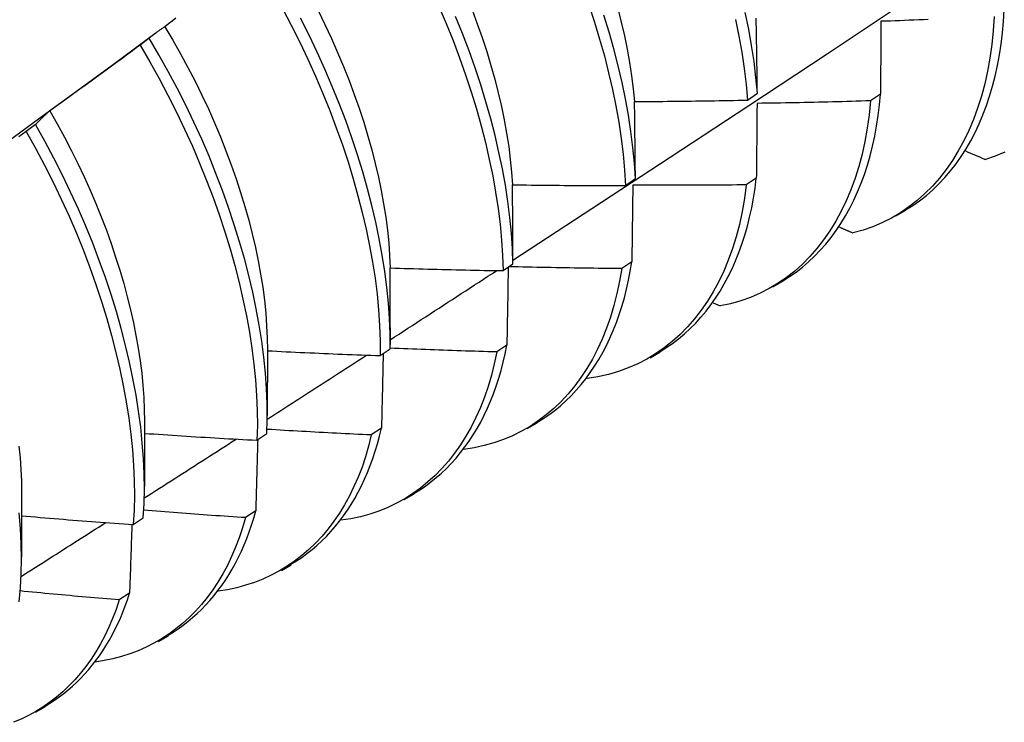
# Model space of a CAD drawing. Header units: inches. Extents: x 6 to 146, y 6 to 80.
# Tile 46 of 55: x 132.834 to 133.113, y 55 to 55.199. Entities that reach past the tile are written whole.
import ezdxf

# ---------------------------------------------------------------- set-up
doc = ezdxf.new("R2010")
doc.units = ezdxf.units.IN
doc.header["$MEASUREMENT"] = 0
doc.layers.add('Visible Edges(ANSI)', color=7, linetype='Continuous', lineweight=25)

msp = doc.modelspace()

# ---------------------------------------------------------------- linework, layer by layer
at = {"layer": 'Visible Edges(ANSI)'}
for p, q in [((132.86059, 55.18627), (132.87304, 55.19547)), ((132.87105, 55.19389), (132.86845, 55.19192)), ((133.04048, 55.17637), (133.04326, 55.17833)), ((133.07812, 55.17806), (133.07529, 55.17614)), ((132.83885, 55.1694), (132.83624, 55.16742)), ((133.00593, 55.15216), (133.00872, 55.15412)), ((133.04297, 55.15425), (133.04013, 55.15233)), ((133.08247, 55.14354), (133.08528, 55.14517)), ((132.97126, 55.12803), (132.97406, 55.12998)), ((133.0077, 55.13053), (133.00485, 55.12862)), ((133.04767, 55.12345), (133.05049, 55.12508)), ((133.03074, 55.11893), (133.03275, 55.11802)), ((132.93929, 55.11183), (132.93929, 55.10709)), ((132.90451, 55.10549), (132.90449, 55.087)), ((132.93647, 55.10397), (132.93928, 55.10591)), ((132.97232, 55.10691), (132.96946, 55.105)), ((133.01288, 55.10336), (133.01569, 55.10498)), ((132.995, 55.09754), (132.99511, 55.0975)), ((132.86972, 55.0854), (132.86969, 55.06691)), ((132.93682, 55.08338), (132.93395, 55.08148)), ((132.97808, 55.08327), (132.98089, 55.08489)), ((132.90156, 55.07999), (132.90438, 55.08192)), ((132.83492, 55.06531), (132.83489, 55.04682)), ((132.94328, 55.06318), (132.94609, 55.0648)), ((132.9012, 55.05995), (132.89832, 55.05806)), ((132.86653, 55.05608), (132.86937, 55.05801)), ((132.90848, 55.04309), (132.91129, 55.04471)), ((132.86547, 55.03663), (132.86258, 55.03475)), ((132.87368, 55.023), (132.87649, 55.02462)), ((132.83888, 55.00291), (132.84169, 55.00453))]:
    msp.add_line(p, q, dxfattribs=at)
at = {"layer": 'Visible Edges(ANSI)', "flags": 128}
for points in [[(132.97406, 55.13104), (132.99635, 55.14561), (133.01861, 55.16021), (133.04083, 55.17484), (133.06301, 55.1895), (133.08514, 55.20419), (133.10724, 55.21891), (133.1293, 55.23366), (133.15131, 55.24844), (133.17329, 55.26324), (133.19522, 55.27807), (133.21712, 55.29292), (133.23898, 55.30779), (133.26079, 55.32269), (133.28257, 55.33761), (133.3043, 55.35255)], [(132.90877, 55.20231), (132.91129, 55.19755), (132.9137, 55.19275), (132.91599, 55.18793), (132.91818, 55.1831), (132.92025, 55.17825), (132.9222, 55.1734), (132.92403, 55.16854), (132.92575, 55.1637), (132.92735, 55.15886), (132.92882, 55.15405), (132.93017, 55.14925), (132.93139, 55.14449), (132.93248, 55.13977), (132.93345, 55.13508), (132.93429, 55.13045), (132.93499, 55.12587), (132.93556, 55.12134), (132.93599, 55.11689), (132.93629, 55.1125), (132.93645, 55.10819), (132.93647, 55.10397)], [(132.95309, 55.2029), (132.95515, 55.19805), (132.9571, 55.1932), (132.95893, 55.18834), (132.96065, 55.1835), (132.96224, 55.17866), (132.96371, 55.17385), (132.96505, 55.16906), (132.96627, 55.1643), (132.96736, 55.15957), (132.96832, 55.15489), (132.96915, 55.15026), (132.96984, 55.14568), (132.9704, 55.14116), (132.97083, 55.13671), (132.97111, 55.13233), (132.97126, 55.12803)], [(132.99555, 55.2033), (132.99713, 55.19846), (132.9986, 55.19365), (132.99994, 55.18886), (133.00115, 55.1841), (133.00223, 55.17938), (133.00319, 55.1747), (133.00401, 55.17007), (133.00469, 55.1655), (133.00524, 55.16099), (133.00565, 55.15654), (133.00593, 55.15216)], [(133.00373, 55.20229), (133.00472, 55.19841), (133.00561, 55.19456), (133.0064, 55.19075), (133.00708, 55.18698), (133.00766, 55.18325), (133.00812, 55.17958), (133.00848, 55.17595)], [(132.8786, 55.19952), (132.87755, 55.19872), (132.8765, 55.19793), (132.87544, 55.19714)], [(132.93928, 55.10591), (132.93925, 55.11014), (132.93909, 55.11445), (132.93878, 55.11885), (132.93833, 55.12331), (132.93775, 55.12783), (132.93704, 55.13242), (132.9362, 55.13706), (132.93522, 55.14175), (132.93411, 55.14648), (132.93288, 55.15124), (132.93152, 55.15604), (132.93004, 55.16085), (132.92844, 55.16569), (132.92671, 55.17054), (132.92487, 55.17539), (132.9229, 55.18024), (132.92083, 55.18509), (132.91863, 55.18992), (132.91633, 55.19474), (132.91391, 55.19953)], [(132.91887, 55.20169), (132.9208, 55.19776), (132.92265, 55.19381), (132.9244, 55.18986), (132.92607, 55.1859), (132.92764, 55.18193), (132.92912, 55.17798), (132.9305, 55.17402), (132.93179, 55.17008), (132.93298, 55.16616), (132.93407, 55.16226), (132.93507, 55.15838), (132.93596, 55.15453), (132.93675, 55.15072), (132.93744, 55.14695), (132.93802, 55.14322), (132.93849, 55.13954), (132.93886, 55.13591), (132.93912, 55.13233), (132.93927, 55.12882)], [(132.97406, 55.12998), (132.97391, 55.13429), (132.97361, 55.13867), (132.97318, 55.14313), (132.97261, 55.14765), (132.9719, 55.15223), (132.97106, 55.15687), (132.97009, 55.16155), (132.96899, 55.16628), (132.96777, 55.17104), (132.96641, 55.17584), (132.96493, 55.18065), (132.96333, 55.18549), (132.96161, 55.19033), (132.95977, 55.19519), (132.95781, 55.20004)], [(132.96246, 55.20195), (132.96394, 55.19799), (132.96533, 55.19404), (132.96662, 55.1901), (132.96781, 55.18617), (132.9689, 55.18227), (132.96989, 55.1784), (132.97079, 55.17455), (132.97157, 55.17074), (132.97226, 55.16696), (132.97284, 55.16324), (132.97331, 55.15956), (132.97367, 55.15593), (132.97393, 55.15236)], [(133.00872, 55.15412), (133.00844, 55.1585), (133.00802, 55.16295), (133.00746, 55.16747), (133.00676, 55.17205), (133.00593, 55.17668), (133.00497, 55.18136), (133.00388, 55.18608), (133.00265, 55.19085), (133.0013, 55.19564), (132.99983, 55.20045)], [(133.04326, 55.17833), (133.04285, 55.18277), (133.04231, 55.18729), (133.04162, 55.19186), (133.0408, 55.19649), (133.03984, 55.20117)], [(133.04326, 55.17833), (133.04325, 55.17922), (133.04324, 55.18012), (133.04323, 55.18101), (133.04321, 55.18191), (133.0432, 55.1828), (133.04319, 55.18369), (133.04318, 55.18458), (133.04316, 55.18547), (133.04315, 55.18636), (133.04314, 55.18725), (133.04312, 55.18814), (133.04311, 55.18903), (133.0431, 55.18991), (133.04308, 55.1908), (133.04307, 55.19168), (133.04305, 55.19256), (133.04304, 55.19345), (133.04302, 55.19433), (133.04301, 55.19521), (133.04299, 55.19609), (133.04298, 55.19697), (133.04296, 55.19784), (133.04295, 55.19872), (133.04293, 55.1996)], [(133.11033, 55.20003), (133.11006, 55.196), (133.10966, 55.19207), (133.10912, 55.18825), (133.10844, 55.18454), (133.10764, 55.18094), (133.1067, 55.17746), (133.10564, 55.1741), (133.10445, 55.17087), (133.10314, 55.16776), (133.10171, 55.16479), (133.10016, 55.16195), (133.09849, 55.15924), (133.09671, 55.15668), (133.09482, 55.15426), (133.09283, 55.15199), (133.09072, 55.14986), (133.08851, 55.1479), (133.0862, 55.14608), (133.08379, 55.14443), (133.08128, 55.14295), (133.07868, 55.14163), (133.07599, 55.14048), (133.0732, 55.1395), (133.07033, 55.13871)], [(133.08524, 55.14522), (133.08726, 55.14649), (133.08922, 55.14786), (133.09111, 55.14934), (133.09293, 55.15092), (133.09468, 55.15261), (133.09637, 55.1544), (133.09798, 55.1563), (133.09951, 55.15828), (133.10098, 55.16037), (133.10236, 55.16255), (133.10367, 55.16482), (133.10491, 55.16718), (133.10606, 55.16964), (133.10713, 55.17217), (133.10812, 55.1748), (133.10903, 55.17751), (133.10985, 55.1803), (133.11059, 55.18317), (133.11124, 55.18611), (133.11181, 55.18914), (133.11228, 55.19224), (133.11266, 55.19541), (133.11296, 55.19865), (133.11315, 55.20196)], [(132.87544, 55.19714), (132.87525, 55.19702), (132.87506, 55.19689), (132.87487, 55.19677), (132.87468, 55.19664), (132.8745, 55.19651), (132.87431, 55.19639), (132.87412, 55.19626), (132.87394, 55.19613), (132.87375, 55.19599), (132.87357, 55.19586), (132.87338, 55.19573), (132.8732, 55.19559), (132.87302, 55.19546), (132.87284, 55.19532), (132.87266, 55.19518), (132.87247, 55.19504), (132.87229, 55.1949), (132.87211, 55.19476), (132.87194, 55.19462), (132.87176, 55.19448), (132.87158, 55.19433), (132.8714, 55.19419), (132.87123, 55.19404), (132.87105, 55.19389)], [(132.87544, 55.19714), (132.87771, 55.19333), (132.87991, 55.18948), (132.88201, 55.1856), (132.88403, 55.1817), (132.88596, 55.17777), (132.88781, 55.17384), (132.88956, 55.16989), (132.89122, 55.16594), (132.89279, 55.16198), (132.89427, 55.15803), (132.89565, 55.15409), (132.89694, 55.15015), (132.89813, 55.14624), (132.89922, 55.14234), (132.90022, 55.13847), (132.90111, 55.13463), (132.9019, 55.13082), (132.90259, 55.12705), (132.90318, 55.12332), (132.90366, 55.11964), (132.90404, 55.11602), (132.9043, 55.11244), (132.90446, 55.10893), (132.90451, 55.10549)], [(133.03711, 55.19919), (133.03805, 55.19451), (133.03886, 55.18989), (133.03954, 55.18532), (133.04008, 55.18081), (133.04048, 55.17637)], [(133.07825, 55.19867), (133.07824, 55.19782), (133.07824, 55.19697), (133.07823, 55.19612), (133.07823, 55.19527), (133.07822, 55.19442), (133.07822, 55.19357), (133.07821, 55.19271), (133.07821, 55.19186), (133.0782, 55.191), (133.0782, 55.19015), (133.07819, 55.18929), (133.07819, 55.18843), (133.07818, 55.18757), (133.07818, 55.18671), (133.07817, 55.18585), (133.07817, 55.18499), (133.07816, 55.18413), (133.07816, 55.18327), (133.07815, 55.1824), (133.07815, 55.18154), (133.07814, 55.18067), (133.07813, 55.1798), (133.07813, 55.17893), (133.07812, 55.17806)], [(133.09162, 55.19916), (133.09028, 55.19911), (133.08894, 55.19905), (133.08761, 55.199), (133.08627, 55.19895), (133.08493, 55.1989), (133.0836, 55.19885), (133.08226, 55.19881), (133.08092, 55.19876), (133.07958, 55.19871), (133.07825, 55.19867)], [(132.90438, 55.08192), (132.90448, 55.08607), (132.90444, 55.09031), (132.90426, 55.09463), (132.90394, 55.09902), (132.90349, 55.10349), (132.9029, 55.10802), (132.90218, 55.11261), (132.90133, 55.11725), (132.90035, 55.12194), (132.89924, 55.12667), (132.898, 55.13144), (132.89664, 55.13623), (132.89515, 55.14105), (132.89354, 55.14589), (132.89181, 55.15074), (132.88996, 55.15559), (132.888, 55.16044), (132.88591, 55.16528), (132.88372, 55.17012), (132.8814, 55.17493), (132.87898, 55.17972), (132.87645, 55.18449), (132.8738, 55.18921), (132.87105, 55.19389)], [(132.86845, 55.19192), (132.86739, 55.19113), (132.86634, 55.19034), (132.86528, 55.18956), (132.86422, 55.18877), (132.86316, 55.18799), (132.8621, 55.18721), (132.86103, 55.18643), (132.85997, 55.18565), (132.85891, 55.18487), (132.85784, 55.18409), (132.85678, 55.18331), (132.85571, 55.18254), (132.85465, 55.18176), (132.85358, 55.18099), (132.85251, 55.18021), (132.85145, 55.17944), (132.85038, 55.17867), (132.84931, 55.1779), (132.84824, 55.17713), (132.84717, 55.17636), (132.8461, 55.1756), (132.84503, 55.17483), (132.84395, 55.17407), (132.84288, 55.1733)], [(132.86845, 55.19192), (132.8712, 55.18723), (132.87383, 55.1825), (132.87636, 55.17774), (132.87877, 55.17294), (132.88108, 55.16813), (132.88327, 55.16329), (132.88534, 55.15845), (132.8873, 55.1536), (132.88914, 55.14874), (132.89086, 55.1439), (132.89246, 55.13906), (132.89393, 55.13425), (132.89529, 55.12945), (132.89651, 55.12469), (132.89761, 55.11996), (132.89858, 55.11528), (132.89943, 55.11064), (132.90014, 55.10605), (132.90071, 55.10152), (132.90116, 55.09706), (132.90147, 55.09267), (132.90164, 55.08836), (132.90167, 55.08413), (132.90156, 55.07999)], [(132.82708, 55.1618), (132.83826, 55.16996), (132.84943, 55.17812), (132.86058, 55.18627)], [(133.05043, 55.12515), (133.05236, 55.12635), (133.05423, 55.12765), (133.05603, 55.12905), (133.05778, 55.13054), (133.05946, 55.13212), (133.06109, 55.1338), (133.06264, 55.13557), (133.06413, 55.13743), (133.06556, 55.13937), (133.06691, 55.1414), (133.0682, 55.14352), (133.06942, 55.14572), (133.07056, 55.148), (133.07164, 55.15036), (133.07263, 55.1528), (133.07356, 55.15532), (133.07441, 55.15791), (133.07518, 55.16058), (133.07587, 55.16332), (133.07648, 55.16613), (133.07702, 55.16901), (133.07747, 55.17196), (133.07784, 55.17498), (133.07812, 55.17806)], [(133.00848, 55.17595), (133.00981, 55.17596), (133.01115, 55.17596), (133.01248, 55.17597), (133.01381, 55.17598), (133.01515, 55.17599), (133.01648, 55.176), (133.01781, 55.17601), (133.01915, 55.17603), (133.02048, 55.17604), (133.02181, 55.17606), (133.02315, 55.17607), (133.02448, 55.17609), (133.02581, 55.17611), (133.02715, 55.17613), (133.02848, 55.17615), (133.02981, 55.17617), (133.03114, 55.17619), (133.03248, 55.17621), (133.03381, 55.17623), (133.03514, 55.17626), (133.03648, 55.17628), (133.03781, 55.17631), (133.03914, 55.17634), (133.04048, 55.17637)], [(133.00872, 55.15412), (133.00871, 55.15504), (133.00871, 55.15596), (133.0087, 55.15687), (133.00869, 55.15779), (133.00868, 55.15871), (133.00867, 55.15962), (133.00866, 55.16054), (133.00865, 55.16145), (133.00865, 55.16236), (133.00864, 55.16328), (133.00863, 55.16419), (133.00862, 55.1651), (133.00861, 55.16601), (133.0086, 55.16691), (133.00859, 55.16782), (133.00857, 55.16873), (133.00856, 55.16963), (133.00855, 55.17054), (133.00854, 55.17144), (133.00853, 55.17235), (133.00852, 55.17325), (133.0085, 55.17415), (133.00849, 55.17505), (133.00848, 55.17595)], [(133.07529, 55.17614), (133.0749, 55.1722), (133.07437, 55.16837), (133.0737, 55.16465), (133.0729, 55.16104), (133.07198, 55.15756), (133.07092, 55.15419), (133.06974, 55.15095), (133.06843, 55.14784), (133.067, 55.14486), (133.06546, 55.14202), (133.0638, 55.13931), (133.06202, 55.13674), (133.06014, 55.13431), (133.05814, 55.13204), (133.05604, 55.12991), (133.05384, 55.12793), (133.05153, 55.12612), (133.04913, 55.12446), (133.04662, 55.12296), (133.04403, 55.12163), (133.04134, 55.12047), (133.03856, 55.11948), (133.0357, 55.11866), (133.03275, 55.11802)], [(133.04317, 55.17542), (133.04316, 55.17455), (133.04315, 55.17368), (133.04315, 55.1728), (133.04314, 55.17193), (133.04313, 55.17105), (133.04312, 55.17018), (133.04312, 55.1693), (133.04311, 55.16842), (133.0431, 55.16754), (133.04309, 55.16666), (133.04308, 55.16578), (133.04308, 55.1649), (133.04307, 55.16402), (133.04306, 55.16314), (133.04305, 55.16225), (133.04304, 55.16137), (133.04303, 55.16048), (133.04303, 55.15959), (133.04302, 55.15871), (133.04301, 55.15782), (133.043, 55.15693), (133.04299, 55.15604), (133.04298, 55.15515), (133.04297, 55.15425)], [(133.07529, 55.17614), (133.07395, 55.1761), (133.07261, 55.17605), (133.07127, 55.17602), (133.06994, 55.17598), (133.0686, 55.17594), (133.06726, 55.1759), (133.06592, 55.17587), (133.06458, 55.17583), (133.06324, 55.1758), (133.06191, 55.17577), (133.06057, 55.17573), (133.05923, 55.1757), (133.05789, 55.17567), (133.05655, 55.17565), (133.05521, 55.17562), (133.05388, 55.17559), (133.05254, 55.17557), (133.0512, 55.17554), (133.04986, 55.17552), (133.04852, 55.1755), (133.04718, 55.17548), (133.04584, 55.17546), (133.04451, 55.17544), (133.04317, 55.17542)], [(132.84288, 55.1733), (132.8427, 55.17315), (132.84253, 55.173), (132.84236, 55.17285), (132.84218, 55.17269), (132.84201, 55.17254), (132.84184, 55.17238), (132.84167, 55.17222), (132.8415, 55.17207), (132.84133, 55.17191), (132.84116, 55.17175), (132.84099, 55.17159), (132.84082, 55.17142), (132.84065, 55.17126), (132.84048, 55.1711), (132.84032, 55.17093), (132.84015, 55.17077), (132.83999, 55.1706), (132.83982, 55.17043), (132.83966, 55.17026), (132.83949, 55.17009), (132.83933, 55.16992), (132.83917, 55.16975), (132.83901, 55.16957), (132.83885, 55.1694)], [(132.84288, 55.1733), (132.84499, 55.16961), (132.84702, 55.16589), (132.84896, 55.16215), (132.85083, 55.15839), (132.85262, 55.15462), (132.85432, 55.15084), (132.85594, 55.14705), (132.85747, 55.14326), (132.85892, 55.13947), (132.86028, 55.13568), (132.86155, 55.1319), (132.86274, 55.12814), (132.86383, 55.12439), (132.86484, 55.12066), (132.86575, 55.11696), (132.86657, 55.11329), (132.8673, 55.10965), (132.86794, 55.10604), (132.86848, 55.10248), (132.86892, 55.09896), (132.86927, 55.09549), (132.86951, 55.09207), (132.86966, 55.0887), (132.86971, 55.0854)], [(132.86937, 55.05801), (132.86959, 55.06207), (132.86968, 55.06623), (132.86962, 55.07047), (132.86943, 55.0748), (132.8691, 55.0792), (132.86864, 55.08367), (132.86805, 55.08821), (132.86732, 55.0928), (132.86646, 55.09745), (132.86548, 55.10214), (132.86436, 55.10687), (132.86312, 55.11164), (132.86175, 55.11643), (132.86026, 55.12125), (132.85865, 55.12609), (132.85692, 55.13093), (132.85506, 55.13579), (132.85309, 55.14064), (132.851, 55.14548), (132.8488, 55.15031), (132.84648, 55.15513), (132.84405, 55.15992), (132.8415, 55.16467), (132.83885, 55.1694)], [(132.83624, 55.16742), (132.83516, 55.16666), (132.83409, 55.1659)], [(132.83624, 55.16742), (132.83889, 55.16269), (132.84142, 55.15793), (132.84385, 55.15314), (132.84616, 55.14832), (132.84836, 55.14349), (132.85044, 55.13864), (132.8524, 55.13379), (132.85424, 55.12894), (132.85597, 55.1241), (132.85757, 55.11926), (132.85905, 55.11444), (132.86041, 55.10965), (132.86164, 55.10489), (132.86274, 55.10016), (132.86372, 55.09547), (132.86457, 55.09083), (132.86528, 55.08624), (132.86587, 55.08171), (132.86632, 55.07724), (132.86664, 55.07284), (132.86682, 55.06853), (132.86686, 55.06429), (132.86677, 55.06014), (132.86653, 55.05608)], [(133.1022, 55.16194), (133.10244, 55.16184), (133.10267, 55.16174), (133.10291, 55.16164), (133.10314, 55.16154), (133.10338, 55.16144), (133.10361, 55.16134), (133.10385, 55.16124), (133.10408, 55.16114), (133.10431, 55.16104), (133.10455, 55.16094), (133.10478, 55.16084), (133.10502, 55.16074), (133.10525, 55.16064), (133.10549, 55.16054), (133.10572, 55.16044), (133.10596, 55.16034), (133.10619, 55.16024), (133.10643, 55.16014), (133.10666, 55.16004), (133.1069, 55.15994), (133.10713, 55.15984), (133.10736, 55.15974), (133.1076, 55.15964), (133.10783, 55.15954)], [(133.11333, 55.16163), (133.11063, 55.1605), (133.10783, 55.15954)], [(132.97393, 55.15236), (132.97526, 55.15234), (132.97659, 55.15232), (132.97793, 55.1523), (132.97926, 55.15229), (132.98059, 55.15227), (132.98193, 55.15226), (132.98326, 55.15224), (132.98459, 55.15223), (132.98593, 55.15222), (132.98726, 55.15221), (132.98859, 55.1522), (132.98993, 55.15219), (132.99126, 55.15218), (132.99259, 55.15218), (132.99393, 55.15217), (132.99526, 55.15217), (132.99659, 55.15216), (132.99793, 55.15216), (132.99926, 55.15216), (133.00059, 55.15216), (133.00193, 55.15216), (133.00326, 55.15216), (133.00459, 55.15216), (133.00593, 55.15216)], [(132.97406, 55.12998), (132.97406, 55.13092), (132.97406, 55.13186), (132.97405, 55.1328), (132.97405, 55.13374), (132.97404, 55.13468), (132.97404, 55.13562), (132.97404, 55.13656), (132.97403, 55.13749), (132.97403, 55.13843), (132.97402, 55.13936), (132.97402, 55.1403), (132.97401, 55.14123), (132.97401, 55.14216), (132.974, 55.14309), (132.97399, 55.14402), (132.97399, 55.14495), (132.97398, 55.14588), (132.97397, 55.14681), (132.97397, 55.14773), (132.97396, 55.14866), (132.97395, 55.14959), (132.97394, 55.15051), (132.97393, 55.15143), (132.97393, 55.15236)], [(133.04013, 55.15233), (133.03961, 55.14849), (133.03896, 55.14476), (133.03817, 55.14115), (133.03725, 55.13765), (133.0362, 55.13428), (133.03503, 55.13103), (133.03373, 55.12792), (133.03231, 55.12493), (133.03077, 55.12208), (133.02911, 55.11937), (133.02734, 55.1168), (133.02545, 55.11437), (133.02346, 55.11209), (133.02137, 55.10995), (133.01916, 55.10797), (133.01686, 55.10615), (133.01446, 55.10448), (133.01196, 55.10297), (133.00937, 55.10163), (133.00669, 55.10046), (133.00392, 55.09946), (133.00107, 55.09862), (132.99813, 55.09797), (132.99511, 55.0975)], [(133.00799, 55.15225), (133.00798, 55.15135), (133.00797, 55.15046), (133.00796, 55.14956), (133.00794, 55.14866), (133.00793, 55.14776), (133.00792, 55.14687), (133.00791, 55.14597), (133.0079, 55.14506), (133.00789, 55.14416), (133.00788, 55.14326), (133.00787, 55.14236), (133.00785, 55.14145), (133.00784, 55.14055), (133.00783, 55.13964), (133.00782, 55.13873), (133.00781, 55.13783), (133.00779, 55.13692), (133.00778, 55.13601), (133.00777, 55.1351), (133.00776, 55.13419), (133.00774, 55.13327), (133.00773, 55.13236), (133.00772, 55.13145), (133.0077, 55.13053)], [(133.04013, 55.15233), (133.03879, 55.15232), (133.03745, 55.1523), (133.03611, 55.15229), (133.03477, 55.15228), (133.03343, 55.15227), (133.03209, 55.15226), (133.03075, 55.15225), (133.02941, 55.15224), (133.02808, 55.15223), (133.02674, 55.15222), (133.0254, 55.15222), (133.02406, 55.15222), (133.02272, 55.15221), (133.02138, 55.15221), (133.02004, 55.15221), (133.0187, 55.15221), (133.01736, 55.15221), (133.01602, 55.15221), (133.01468, 55.15222), (133.01334, 55.15222), (133.01201, 55.15222), (133.01067, 55.15223), (133.00933, 55.15224), (133.00799, 55.15225)], [(133.01562, 55.10508), (133.01745, 55.10622), (133.01923, 55.10744), (133.02096, 55.10876), (133.02263, 55.11015), (133.02424, 55.11164), (133.0258, 55.1132), (133.0273, 55.11485), (133.02874, 55.11658), (133.03012, 55.11839), (133.03145, 55.12027), (133.03271, 55.12224), (133.0339, 55.12428), (133.03503, 55.12639), (133.0361, 55.12858), (133.0371, 55.13084), (133.03804, 55.13318), (133.0389, 55.13558), (133.0397, 55.13805), (133.04043, 55.14059), (133.04108, 55.14319), (133.04167, 55.14586), (133.04218, 55.1486), (133.04261, 55.15139), (133.04297, 55.15425)], [(133.06648, 55.14039), (133.06664, 55.14032), (133.0668, 55.14025), (133.06696, 55.14018), (133.06712, 55.14011), (133.06728, 55.14004), (133.06744, 55.13997), (133.0676, 55.1399), (133.06776, 55.13983), (133.06792, 55.13976), (133.06808, 55.13969), (133.06824, 55.13962), (133.0684, 55.13955), (133.06856, 55.13948), (133.06872, 55.13941), (133.06888, 55.13934), (133.06904, 55.13927), (133.0692, 55.1392), (133.06936, 55.13913), (133.06952, 55.13906), (133.06969, 55.13899), (133.06985, 55.13892), (133.07001, 55.13885), (133.07017, 55.13878), (133.07033, 55.13871)], [(132.98081, 55.08501), (132.98255, 55.08608), (132.98424, 55.08723), (132.98588, 55.08846), (132.98747, 55.08977), (132.98902, 55.09115), (132.99051, 55.09261), (132.99195, 55.09414), (132.99334, 55.09575), (132.99468, 55.09742), (132.99596, 55.09917), (132.99719, 55.10099), (132.99836, 55.10287), (132.99947, 55.10483), (133.00053, 55.10685), (133.00153, 55.10893), (133.00246, 55.11109), (133.00334, 55.1133), (133.00416, 55.11558), (133.00491, 55.11792), (133.0056, 55.12033), (133.00622, 55.12279), (133.00678, 55.12531), (133.00728, 55.12789), (133.0077, 55.13053)], [(132.93927, 55.12882), (132.9406, 55.12878), (132.94194, 55.12873), (132.94327, 55.12869), (132.9446, 55.12865), (132.94593, 55.12861), (132.94727, 55.12857), (132.9486, 55.12854), (132.94993, 55.1285), (132.95126, 55.12846), (132.9526, 55.12843), (132.95393, 55.12839), (132.95526, 55.12836), (132.95659, 55.12833), (132.95793, 55.12829), (132.95926, 55.12826), (132.96059, 55.12823), (132.96192, 55.12821), (132.96326, 55.12818), (132.96459, 55.12815), (132.96592, 55.12812), (132.96726, 55.1281), (132.96859, 55.12808), (132.96992, 55.12805), (132.97126, 55.12803)], [(132.93929, 55.11183), (132.9393, 55.11254), (132.9393, 55.11325), (132.9393, 55.11397), (132.9393, 55.11468), (132.9393, 55.11539), (132.9393, 55.1161), (132.9393, 55.11681), (132.9393, 55.11752), (132.9393, 55.11823), (132.9393, 55.11894), (132.93929, 55.11965), (132.93929, 55.12036), (132.93929, 55.12107), (132.93929, 55.12177), (132.93929, 55.12248), (132.93929, 55.12319), (132.93929, 55.12389), (132.93929, 55.1246), (132.93928, 55.1253), (132.93928, 55.12601), (132.93928, 55.12671), (132.93928, 55.12742), (132.93927, 55.12812), (132.93927, 55.12882)], [(132.93929, 55.10845), (132.94055, 55.10927), (132.94181, 55.11008), (132.94307, 55.1109), (132.94432, 55.11172), (132.94558, 55.11253), (132.94684, 55.11335), (132.9481, 55.11416), (132.94936, 55.11498), (132.95062, 55.1158), (132.95188, 55.11662), (132.95314, 55.11743), (132.95439, 55.11825), (132.95565, 55.11907), (132.95691, 55.11988), (132.95817, 55.1207), (132.95943, 55.12152), (132.96068, 55.12234), (132.96194, 55.12316), (132.9632, 55.12397), (132.96446, 55.12479), (132.96571, 55.12561), (132.96697, 55.12643), (132.96823, 55.12725), (132.96948, 55.12806)], [(133.00485, 55.12862), (133.00424, 55.12501), (133.0035, 55.12152), (133.00263, 55.11813), (133.00165, 55.11486), (133.00054, 55.11171), (132.99932, 55.10867), (132.99799, 55.10576), (132.99654, 55.10298), (132.99498, 55.10032), (132.99332, 55.09779), (132.99155, 55.09539), (132.98968, 55.09313), (132.98771, 55.091), (132.98565, 55.08902), (132.98348, 55.08717), (132.98123, 55.08547), (132.97889, 55.08392), (132.97645, 55.08252), (132.97393, 55.08127), (132.97133, 55.08017), (132.96865, 55.07924), (132.96589, 55.07846), (132.96306, 55.07784), (132.96015, 55.07739)], [(132.97271, 55.12904), (132.97269, 55.12812), (132.97268, 55.12721), (132.97266, 55.1263), (132.97265, 55.12538), (132.97263, 55.12447), (132.97262, 55.12355), (132.9726, 55.12263), (132.97259, 55.12171), (132.97257, 55.12079), (132.97256, 55.11987), (132.97254, 55.11895), (132.97252, 55.11803), (132.97251, 55.11711), (132.97249, 55.11619), (132.97247, 55.11526), (132.97246, 55.11434), (132.97244, 55.11341), (132.97242, 55.11248), (132.97241, 55.11156), (132.97239, 55.11063), (132.97237, 55.1097), (132.97236, 55.10877), (132.97234, 55.10784), (132.97232, 55.10691)], [(133.00485, 55.12862), (133.00352, 55.12863), (133.00218, 55.12864), (133.00085, 55.12865), (132.99952, 55.12867), (132.99819, 55.12868), (132.99685, 55.1287), (132.99552, 55.12871), (132.99419, 55.12873), (132.99286, 55.12875), (132.99152, 55.12877), (132.99019, 55.12879), (132.98886, 55.12881), (132.98753, 55.12884), (132.98619, 55.12886), (132.98486, 55.12888), (132.98353, 55.12891), (132.9822, 55.12894), (132.98086, 55.12896), (132.97953, 55.12899), (132.9782, 55.12902), (132.97687, 55.12905), (132.97553, 55.12908), (132.9742, 55.12912), (132.97287, 55.12915)], [(132.90451, 55.10535), (132.90584, 55.10528), (132.90718, 55.10521), (132.90851, 55.10515), (132.90984, 55.10508), (132.91117, 55.10502), (132.9125, 55.10495), (132.91383, 55.10489), (132.91516, 55.10483), (132.91649, 55.10477), (132.91782, 55.10471), (132.91915, 55.10465), (132.92049, 55.10459), (132.92182, 55.10454), (132.92315, 55.10448), (132.92448, 55.10442), (132.92581, 55.10437), (132.92714, 55.10432), (132.92848, 55.10426), (132.92981, 55.10421), (132.93114, 55.10416), (132.93247, 55.10411), (132.9338, 55.10406), (132.93514, 55.10402), (132.93647, 55.10397)], [(132.96946, 55.105), (132.96876, 55.10164), (132.96794, 55.09838), (132.96701, 55.09522), (132.96597, 55.09218), (132.96483, 55.08924), (132.96357, 55.08642), (132.96221, 55.08372), (132.96075, 55.08113), (132.95919, 55.07866), (132.95754, 55.07631), (132.95578, 55.07408), (132.95394, 55.07198), (132.952, 55.07001), (132.94998, 55.06817), (132.94787, 55.06645), (132.94567, 55.06488), (132.94339, 55.06343), (132.94104, 55.06213), (132.9386, 55.06096), (132.93609, 55.05994), (132.93351, 55.05906), (132.93086, 55.05833), (132.92813, 55.05774), (132.92534, 55.05731)], [(132.9373, 55.10454), (132.93728, 55.10367), (132.93726, 55.10279), (132.93724, 55.10192), (132.93722, 55.10104), (132.9372, 55.10017), (132.93719, 55.09929), (132.93717, 55.09841), (132.93715, 55.09753), (132.93713, 55.09665), (132.93711, 55.09577), (132.93709, 55.09489), (132.93707, 55.09401), (132.93705, 55.09313), (132.93703, 55.09225), (132.93701, 55.09136), (132.93699, 55.09048), (132.93697, 55.08959), (132.93695, 55.08871), (132.93693, 55.08782), (132.93691, 55.08693), (132.93688, 55.08605), (132.93686, 55.08516), (132.93684, 55.08427), (132.93682, 55.08338)], [(132.96946, 55.105), (132.9682, 55.10503), (132.96694, 55.10507), (132.96568, 55.10511), (132.96443, 55.10514), (132.96317, 55.10518), (132.96191, 55.10522), (132.96065, 55.10526), (132.9594, 55.1053), (132.95814, 55.10534), (132.95688, 55.10538), (132.95562, 55.10542), (132.95437, 55.10547), (132.95311, 55.10551), (132.95185, 55.10556), (132.9506, 55.1056), (132.94934, 55.10565), (132.94808, 55.1057), (132.94682, 55.10575), (132.94557, 55.1058), (132.94431, 55.10585), (132.94305, 55.1059), (132.9418, 55.10595), (132.94054, 55.10601), (132.93928, 55.10606)], [(132.946, 55.06493), (132.94764, 55.06594), (132.94925, 55.06702), (132.9508, 55.06817), (132.95232, 55.06939), (132.95379, 55.07067), (132.95522, 55.07203), (132.9566, 55.07344), (132.95793, 55.07493), (132.95922, 55.07647), (132.96046, 55.07808), (132.96165, 55.07976), (132.96279, 55.08149), (132.96388, 55.08329), (132.96492, 55.08515), (132.96591, 55.08707), (132.96684, 55.08905), (132.96773, 55.09108), (132.96855, 55.09318), (132.96932, 55.09533), (132.97004, 55.09753), (132.9707, 55.09979), (132.9713, 55.10211), (132.97184, 55.10448), (132.97232, 55.10691)], [(132.90448, 55.08598), (132.90565, 55.08673), (132.90682, 55.08749), (132.908, 55.08824), (132.90917, 55.089), (132.91034, 55.08975), (132.91151, 55.09051), (132.91268, 55.09126), (132.91386, 55.09202), (132.91503, 55.09277), (132.9162, 55.09353), (132.91737, 55.09428), (132.91854, 55.09504), (132.91971, 55.0958), (132.92088, 55.09655), (132.92206, 55.09731), (132.92323, 55.09806), (132.9244, 55.09882), (132.92557, 55.09958), (132.92674, 55.10033), (132.92791, 55.10109), (132.92908, 55.10185), (132.93025, 55.1026), (132.93142, 55.10336), (132.93259, 55.10412)], [(132.93395, 55.08148), (132.93272, 55.08154), (132.93148, 55.08159), (132.93025, 55.08165), (132.92902, 55.08171), (132.92779, 55.08177), (132.92656, 55.08183), (132.92533, 55.08189), (132.9241, 55.08196), (132.92287, 55.08202), (132.92164, 55.08208), (132.92041, 55.08215), (132.91918, 55.08221), (132.91795, 55.08228), (132.91672, 55.08235), (132.91549, 55.08242), (132.91426, 55.08248), (132.91303, 55.08255), (132.9118, 55.08262), (132.91057, 55.0827), (132.90934, 55.08277), (132.90811, 55.08284), (132.90688, 55.08292), (132.90566, 55.08299), (132.90443, 55.08307)], [(132.9112, 55.04486), (132.91274, 55.0458), (132.91426, 55.04681), (132.91573, 55.04788), (132.91717, 55.04901), (132.91856, 55.0502), (132.91992, 55.05145), (132.92124, 55.05275), (132.92251, 55.05412), (132.92375, 55.05554), (132.92494, 55.05702), (132.92609, 55.05856), (132.9272, 55.06015), (132.92826, 55.06179), (132.92928, 55.0635), (132.93025, 55.06525), (132.93118, 55.06706), (132.93205, 55.06892), (132.93288, 55.07083), (132.93366, 55.0728), (132.9344, 55.07481), (132.93508, 55.07688), (132.93571, 55.079), (132.93629, 55.08116), (132.93682, 55.08338)], [(132.86964, 55.06363), (132.87072, 55.06432), (132.87181, 55.06502), (132.8729, 55.06571), (132.87398, 55.06641), (132.87507, 55.0671), (132.87615, 55.0678), (132.87724, 55.06849), (132.87832, 55.06919), (132.87941, 55.06988), (132.88049, 55.07058), (132.88158, 55.07127), (132.88266, 55.07197), (132.88375, 55.07266), (132.88483, 55.07336), (132.88592, 55.07405), (132.887, 55.07475), (132.88809, 55.07544), (132.88917, 55.07614), (132.89026, 55.07684), (132.89134, 55.07753), (132.89243, 55.07823), (132.89351, 55.07892), (132.89459, 55.07962), (132.89568, 55.08032)], [(132.86971, 55.08194), (132.87104, 55.08185), (132.87236, 55.08176), (132.87369, 55.08167), (132.87502, 55.08158), (132.87634, 55.08149), (132.87767, 55.0814), (132.87899, 55.08132), (132.88032, 55.08123), (132.88165, 55.08115), (132.88297, 55.08106), (132.8843, 55.08098), (132.88563, 55.0809), (132.88696, 55.08082), (132.88828, 55.08074), (132.88961, 55.08066), (132.89094, 55.08058), (132.89226, 55.0805), (132.89359, 55.08043), (132.89492, 55.08035), (132.89625, 55.08028), (132.89758, 55.0802), (132.8989, 55.08013), (132.90023, 55.08006), (132.90156, 55.07999)], [(132.93395, 55.08148), (132.93317, 55.07835), (132.93229, 55.07532), (132.93131, 55.0724), (132.93022, 55.06957), (132.92904, 55.06685), (132.92776, 55.06424), (132.92639, 55.06173), (132.92492, 55.05933), (132.92336, 55.05704), (132.92172, 55.05487), (132.91999, 55.05281), (132.91817, 55.05087), (132.91627, 55.04904), (132.91429, 55.04734), (132.91224, 55.04575), (132.9101, 55.04429), (132.9079, 55.04296), (132.90562, 55.04175), (132.90327, 55.04066), (132.90085, 55.03971), (132.89836, 55.03889), (132.89582, 55.0382), (132.89321, 55.03765), (132.89054, 55.03723)], [(132.90177, 55.08013), (132.90175, 55.0793), (132.90173, 55.07846), (132.90171, 55.07763), (132.90168, 55.07679), (132.90166, 55.07596), (132.90164, 55.07512), (132.90162, 55.07428), (132.90159, 55.07344), (132.90157, 55.0726), (132.90155, 55.07177), (132.90152, 55.07093), (132.9015, 55.07009), (132.90148, 55.06924), (132.90145, 55.0684), (132.90143, 55.06756), (132.9014, 55.06672), (132.90138, 55.06587), (132.90135, 55.06503), (132.90133, 55.06418), (132.9013, 55.06334), (132.90128, 55.06249), (132.90125, 55.06165), (132.90123, 55.0608), (132.9012, 55.05995)], [(132.83417, 55.07828), (132.83449, 55.07496), (132.83472, 55.07169), (132.83486, 55.06847), (132.83491, 55.06531)], [(132.89832, 55.05806), (132.89712, 55.05814), (132.89592, 55.05822), (132.89472, 55.0583), (132.89352, 55.05838), (132.89231, 55.05846), (132.89111, 55.05854), (132.88991, 55.05862), (132.88871, 55.0587), (132.88751, 55.05879), (132.88631, 55.05887), (132.88511, 55.05896), (132.88391, 55.05904), (132.88271, 55.05913), (132.88151, 55.05922), (132.88031, 55.05931), (132.8791, 55.0594), (132.8779, 55.05949), (132.8767, 55.05958), (132.8755, 55.05967), (132.8743, 55.05976), (132.8731, 55.05985), (132.8719, 55.05995), (132.8707, 55.06004), (132.8695, 55.06014)], [(132.87639, 55.02478), (132.87785, 55.02566), (132.87927, 55.0266), (132.88066, 55.02759), (132.88201, 55.02863), (132.88333, 55.02973), (132.88462, 55.03087), (132.88587, 55.03207), (132.88709, 55.03332), (132.88826, 55.03463), (132.88941, 55.03598), (132.89051, 55.03738), (132.89158, 55.03883), (132.89261, 55.04033), (132.8936, 55.04188), (132.89455, 55.04348), (132.89546, 55.04513), (132.89633, 55.04682), (132.89715, 55.04856), (132.89794, 55.05034), (132.89868, 55.05217), (132.89938, 55.05405), (132.90003, 55.05597), (132.90064, 55.05794), (132.9012, 55.05995)], [(132.83423, 55.03419), (132.83458, 55.03816), (132.83479, 55.04223), (132.83487, 55.04639), (132.8348, 55.05064), (132.8346, 55.05497), (132.83426, 55.05938)], [(132.83491, 55.05859), (132.83622, 55.05847), (132.83754, 55.05836), (132.83886, 55.05825), (132.84017, 55.05814), (132.84149, 55.05802), (132.84281, 55.05791), (132.84412, 55.05781), (132.84544, 55.0577), (132.84676, 55.05759), (132.84808, 55.05748), (132.84939, 55.05738), (132.85071, 55.05727), (132.85203, 55.05717), (132.85335, 55.05707), (132.85467, 55.05696), (132.85598, 55.05686), (132.8573, 55.05676), (132.85862, 55.05666), (132.85994, 55.05656), (132.86126, 55.05647), (132.86258, 55.05637), (132.8639, 55.05627), (132.86521, 55.05618), (132.86653, 55.05608)], [(132.89832, 55.05806), (132.89748, 55.05517), (132.89654, 55.05236), (132.89551, 55.04966), (132.89439, 55.04705), (132.89318, 55.04453), (132.89189, 55.04212), (132.89051, 55.0398), (132.88904, 55.03759), (132.88749, 55.03548), (132.88587, 55.03348), (132.88416, 55.03158), (132.88238, 55.02979), (132.88052, 55.02811), (132.87859, 55.02653), (132.8766, 55.02507), (132.87453, 55.02372), (132.87239, 55.02249), (132.87019, 55.02137), (132.86793, 55.02037), (132.8656, 55.01948), (132.86322, 55.01872), (132.86078, 55.01808), (132.85828, 55.01756), (132.85573, 55.01716)], [(132.83476, 55.0414), (132.83576, 55.04204), (132.83676, 55.04267), (132.83776, 55.04331), (132.83876, 55.04394), (132.83976, 55.04458), (132.84076, 55.04521), (132.84176, 55.04585), (132.84276, 55.04649), (132.84376, 55.04712), (132.84476, 55.04776), (132.84576, 55.04839), (132.84676, 55.04903), (132.84776, 55.04966), (132.84875, 55.0503), (132.84975, 55.05094), (132.85075, 55.05157), (132.85175, 55.05221), (132.85275, 55.05285), (132.85375, 55.05348), (132.85475, 55.05412), (132.85574, 55.05476), (132.85674, 55.05539), (132.85774, 55.05603), (132.85874, 55.05667)], [(132.86614, 55.05611), (132.86612, 55.05531), (132.86609, 55.0545), (132.86606, 55.05369), (132.86604, 55.05289), (132.86601, 55.05208), (132.86598, 55.05127), (132.86596, 55.05046), (132.86593, 55.04965), (132.8659, 55.04884), (132.86587, 55.04803), (132.86585, 55.04722), (132.86582, 55.04641), (132.86579, 55.0456), (132.86576, 55.04478), (132.86574, 55.04397), (132.86571, 55.04316), (132.86568, 55.04234), (132.86565, 55.04153), (132.86562, 55.04071), (132.86559, 55.0399), (132.86556, 55.03908), (132.86553, 55.03827), (132.8655, 55.03745), (132.86547, 55.03663)], [(132.86258, 55.03475), (132.86169, 55.03208), (132.8607, 55.0295), (132.85964, 55.02701), (132.85849, 55.0246), (132.85726, 55.02229), (132.85596, 55.02007), (132.85457, 55.01794), (132.85311, 55.01591), (132.85158, 55.01397), (132.84998, 55.01213), (132.84831, 55.01039), (132.84656, 55.00874), (132.84476, 55.0072), (132.84288, 55.00575), (132.84094, 55.00441), (132.83894, 55.00317), (132.83688, 55.00203), (132.83477, 55.001), (132.83259, 55.00008)], [(132.86258, 55.03475), (132.86141, 55.03485), (132.86024, 55.03495), (132.85907, 55.03504), (132.8579, 55.03514), (132.85673, 55.03524), (132.85556, 55.03534), (132.85439, 55.03544), (132.85322, 55.03555), (132.85205, 55.03565), (132.85088, 55.03575), (132.84971, 55.03586), (132.84854, 55.03596), (132.84738, 55.03607), (132.84621, 55.03617), (132.84504, 55.03628), (132.84387, 55.03639), (132.8427, 55.0365), (132.84153, 55.03661), (132.84036, 55.03672), (132.83919, 55.03683), (132.83802, 55.03694), (132.83686, 55.03705), (132.83569, 55.03716), (132.83452, 55.03728)], [(132.84159, 55.0047), (132.84295, 55.00552), (132.84428, 55.00638), (132.84558, 55.00729), (132.84685, 55.00825), (132.8481, 55.00926), (132.84931, 55.01031), (132.85049, 55.0114), (132.85165, 55.01254), (132.85277, 55.01373), (132.85386, 55.01496), (132.85491, 55.01623), (132.85594, 55.01755), (132.85693, 55.01891), (132.85788, 55.02031), (132.85881, 55.02176), (132.85969, 55.02325), (132.86054, 55.02478), (132.86136, 55.02635), (132.86214, 55.02796), (132.86288, 55.02961), (132.86359, 55.03131), (132.86426, 55.03304), (132.86488, 55.03482), (132.86547, 55.03663)]]:
    msp.add_lwpolyline(points, dxfattribs=at)

doc.saveas('drawing.dxf')
